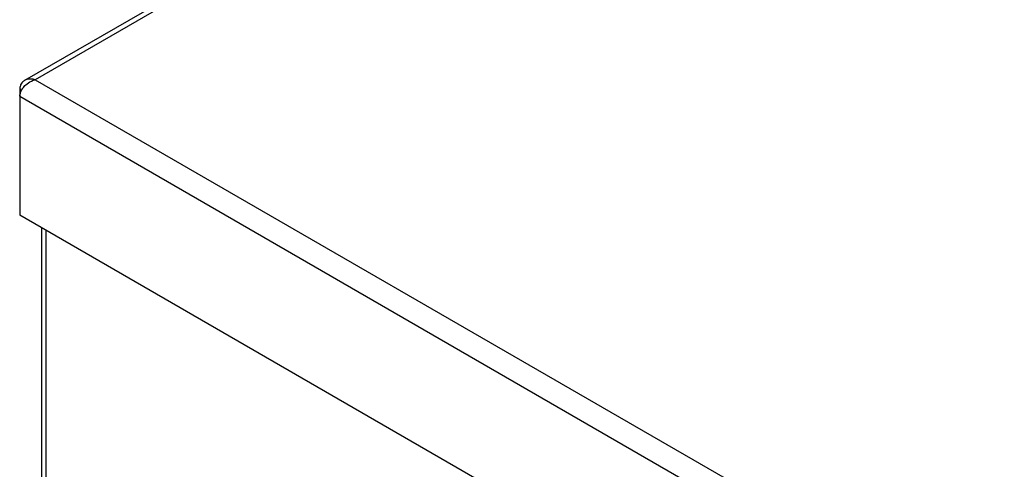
# Model space of a CAD drawing. Header units: millimetres. Extents: x 0 to 1676, y 0 to 1295.
# Tile 9 of 12: x 1250 to 1384, y 1093 to 1155. Entities that reach past the tile are written whole.
import ezdxf

# ---------------------------------------------------------------- set-up
doc = ezdxf.new("R2010")
doc.units = ezdxf.units.MM
doc.header["$LTSCALE"] = 6

msp = doc.modelspace()

# ---------------------------------------------------------------- linework, layer by layer
for p, q in [((1383.64, 1223.31), (1250.17, 1146.26)), ((1383.83, 1222.7), (1251.64, 1146.39)), ((1251.64, 1146.39), (1377.36, 1073.81)), ((1249.54, 1145.17), (1249.83, 1145)), ((1249.54, 1145.17), (1249.54, 1144.13)), ((1249.54, 1144.13), (1376.45, 1070.86)), ((1249.54, 1144.13), (1249.54, 1127.9)), ((1376.45, 1054.63), (1249.54, 1127.9)), ((1252.52, 1126.18), (1252.52, 825.72)), ((1253.14, 824.85), (1253.14, 1125.82))]:
    msp.add_line(p, q)
for points, knots in [([(1251.64, 1146.39), (1251.28, 1146.48), (1250.97, 1146.49), (1250.47, 1146.41), (1250.28, 1146.33), (1250.07, 1146.2), (1250.01, 1146.16), (1249.94, 1146.1), (1249.92, 1146.08), (1249.88, 1146.03), (1249.86, 1146), (1249.78, 1145.9), (1249.72, 1145.81), (1249.61, 1145.55), (1249.56, 1145.39), (1249.54, 1145.17)], [0, 0, 0, 0, 0.25, 0.25, 0.5, 0.5, 0.625, 0.625, 0.6875, 0.6875, 0.75, 0.75, 0.875, 0.875, 1, 1, 1, 1]), ([(1249.54, 1144.13), (1249.56, 1144.31), (1249.61, 1144.49), (1249.72, 1144.8), (1249.78, 1144.92), (1249.86, 1145.07), (1249.88, 1145.11), (1249.92, 1145.17), (1249.93, 1145.18), (1249.95, 1145.21), (1249.96, 1145.23), (1250.02, 1145.31), (1250.07, 1145.38), (1250.28, 1145.62), (1250.47, 1145.8), (1250.97, 1146.13), (1251.28, 1146.29), (1251.64, 1146.39)], [0, 0, 0, 0, 0.125, 0.125, 0.25, 0.25, 0.3125, 0.3125, 0.34375, 0.34375, 0.375, 0.375, 0.5, 0.5, 0.75, 0.75, 1, 1, 1, 1])]:
    msp.add_open_spline(points, degree=3, knots=knots)

doc.saveas('drawing.dxf')
